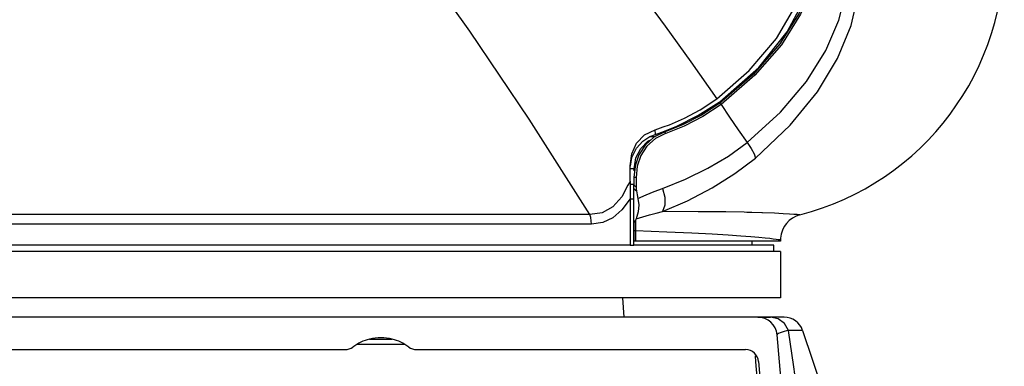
# Model space of a CAD drawing. Extents: x 0 to 420, y 0 to 297.
# Tile 40 of 42: x 317 to 344, y 149 to 159. Entities that reach past the tile are written whole.
import ezdxf

# ---------------------------------------------------------------- set-up
doc = ezdxf.new("R2010")
doc.units = 0
doc.header["$LTSCALE"] = 23.1
doc.layers.get('0').update_dxf_attribs({"linetype": 'CONTINUOUS'})
doc.layers.add('02___PRT_ALL_AXES', color=7, linetype='CONTINUOUS')

msp = doc.modelspace()

# ---------------------------------------------------------------- linework, layer by layer
at = {"color": 7, "linetype": 'CONTINUOUS'}
for p, q in [((335.909, 156.577), (335.928, 156.589)), ((335.959, 156.515), (335.926, 156.551)), ((335.928, 156.589), (335.971, 156.589)), ((334.178, 155.835), (334.395, 155.911)), ((334.191, 155.707), (334.433, 155.801)), ((334.454, 155.782), (334.442, 155.777)), ((334.472, 155.737), (334.442, 155.777)), ((334.472, 155.737), (334.464, 155.733)), ((334.041, 155.649), (334.183, 155.649)), ((333.505, 154.65), (333.505, 154.858)), ((333.506, 154.79), (333.612, 154.79)), ((333.64, 154.844), (333.61, 154.55)), ((333.611, 154.771), (333.612, 154.79)), ((333.612, 154.79), (333.62, 154.837)), ((333.642, 154.864), (333.64, 154.844)), ((333.696, 154.853), (333.667, 154.549)), ((333.489, 154.414), (333.448, 154.337)), ((333.498, 154.43), (333.489, 154.414)), ((333.505, 154.444), (333.498, 154.43)), ((333.505, 154.444), (333.505, 154.65)), ((333.505, 154.444), (333.505, 154.277)), ((333.61, 154.55), (333.61, 154.444)), ((333.667, 154.549), (333.61, 154.55)), ((333.61, 154.444), (333.61, 154.37)), ((333.667, 154.549), (333.666, 154.424)), ((333.666, 154.424), (333.666, 154.37)), ((333.505, 154.37), (333.558, 154.37)), ((333.505, 154.277), (333.505, 154.12)), ((333.558, 154.37), (333.61, 154.37)), ((333.61, 154.37), (333.61, 154.35)), ((333.61, 154.302), (333.61, 154.35)), ((333.61, 154.35), (333.637, 154.324)), ((333.61, 154.251), (333.61, 154.302)), ((333.61, 154.184), (333.61, 154.251)), ((333.61, 153.984), (333.61, 154.184)), ((333.637, 154.324), (333.657, 154.307)), ((333.657, 154.307), (333.666, 154.299)), ((333.666, 154.37), (333.666, 154.299)), ((333.666, 154.299), (333.668, 154.243)), ((333.668, 154.243), (333.674, 154.184)), ((333.674, 154.184), (333.693, 154.081)), ((333.505, 154.12), (333.505, 153.974)), ((333.505, 153.974), (333.505, 153.311)), ((333.505, 153.974), (333.61, 153.974)), ((333.61, 153.974), (333.61, 153.984)), ((333.61, 153.956), (333.61, 153.974)), ((333.61, 153.508), (333.61, 153.956)), ((333.693, 154.081), (333.718, 153.977)), ((333.718, 153.977), (333.742, 153.81)), ((336.653, 153.607), (336.58, 153.608)), ((336.794, 153.603), (336.653, 153.607)), ((337.064, 153.595), (336.794, 153.603)), ((333.61, 153.396), (333.61, 153.508)), ((333.61, 153.311), (333.61, 153.396)), ((337.08, 153.594), (337.064, 153.595)), ((333.505, 153.311), (333.505, 153.105)), ((333.505, 153.105), (333.505, 152.829)), ((333.61, 153.311), (333.61, 153.211)), ((333.61, 153.105), (333.61, 153.311)), ((333.61, 153.211), (333.61, 153.105)), ((333.61, 153.105), (333.61, 152.829)), ((333.647, 153.105), (333.61, 153.105)), ((333.61, 152.829), (333.61, 153.105)), ((333.648, 153.21), (333.647, 153.105)), ((333.647, 153.105), (333.647, 152.829)), ((333.505, 152.829), (333.505, 152.724)), ((333.647, 152.829), (333.61, 152.829)), ((333.61, 152.724), (333.61, 152.829)), ((336.791, 152.829), (333.647, 152.829)), ((336.855, 152.829), (336.791, 152.829)), ((336.791, 152.829), (336.791, 152.724)), ((336.932, 152.829), (336.855, 152.829)), ((337.311, 152.829), (336.932, 152.829)), ((337.562, 152.829), (337.311, 152.829)), ((337.501, 152.869), (337.443, 152.877)), ((337.562, 152.862), (337.562, 152.829)), ((337.255, 152.549), (284.276, 152.549)), ((333.505, 152.724), (288.026, 152.724)), ((333.505, 152.724), (333.61, 152.724)), ((333.647, 152.724), (333.61, 152.724)), ((336.791, 152.724), (333.647, 152.724)), ((336.837, 152.724), (336.791, 152.724)), ((336.855, 152.724), (336.837, 152.724)), ((336.932, 152.724), (336.855, 152.724)), ((337.323, 152.724), (336.932, 152.724)), ((337.456, 152.549), (337.255, 152.549)), ((337.386, 152.724), (337.323, 152.724)), ((337.386, 152.619), (337.386, 152.724)), ((337.386, 152.549), (337.386, 152.619)), ((337.386, 152.549), (337.386, 152.619)), ((337.561, 152.549), (337.456, 152.549)), ((337.561, 152.549), (337.561, 151.303)), ((336.964, 151.303), (284.567, 151.303)), ((333.341, 150.778), (333.313, 151.303)), ((333.341, 150.778), (333.313, 151.303)), ((337.139, 151.303), (336.964, 151.303)), ((337.255, 151.303), (337.139, 151.303)), ((337.456, 151.303), (337.255, 151.303)), ((337.561, 151.303), (337.456, 151.303)), ((336.951, 150.778), (284.58, 150.778)), ((336.951, 150.778), (337.293, 150.778)), ((337.293, 150.778), (336.951, 150.778)), ((337.525, 150.778), (337.293, 150.778)), ((337.653, 150.778), (337.293, 150.778)), ((337.502, 150.734), (337.293, 150.778)), ((337.663, 150.778), (337.525, 150.778)), ((338.16, 150.422), (340.373, 143.884)), ((338.828, 134.827), (337.474, 150.299)), ((326.151, 150.054), (327.405, 150.054)), ((327.743, 149.903), (336.623, 149.903)), ((336.879, 149.734), (336.893, 149.577)), ((336.893, 149.577), (338.156, 135.144)), ((336.972, 149.584), (338.263, 134.827))]:
    msp.add_line(p, q, dxfattribs=at)
for points in [[(335.843, 156.674), (336.721, 157.435), (337.452, 158.296), (338.012, 159.253), (338.373, 160.306), (338.495, 161.43)], [(338.67, 161.434), (338.606, 160.601), (338.408, 159.791), (338.064, 158.977), (337.548, 158.153), (336.839, 157.334), (335.926, 156.551)], [(335.928, 156.589), (336.978, 157.513), (337.747, 158.478), (338.266, 159.461), (338.561, 160.446), (338.652, 161.426)], [(338.714, 161.434), (338.65, 160.595), (338.451, 159.778), (338.105, 158.958), (337.587, 158.128), (336.875, 157.304), (335.959, 156.515)], [(332.418, 153.548), (330.779, 156.118), (329.181, 158.499), (327.618, 160.687)], [(336.661, 155.49), (337.56, 156.309), (338.267, 157.141), (338.789, 157.973), (339.138, 158.788), (339.333, 159.58), (339.39, 160.34)], [(336.89, 155.073), (337.825, 155.955), (338.561, 156.856), (339.106, 157.76), (339.469, 158.647), (339.671, 159.51), (339.726, 160.34)], [(333.765, 159.568), (334.455, 158.63), (335.148, 157.665), (335.843, 156.674)], [(334.395, 155.911), (334.565, 155.97), (334.971, 156.146), (335.399, 156.376), (335.843, 156.674)], [(334.433, 155.801), (334.765, 155.931), (335.333, 156.216), (335.909, 156.577)], [(335.926, 156.551), (335.434, 156.228), (334.938, 155.974), (334.454, 155.782)], [(335.959, 156.515), (335.466, 156.19), (334.968, 155.934), (334.472, 155.737)], [(335.959, 156.515), (336.191, 156.178), (336.425, 155.836), (336.661, 155.49)], [(333.505, 154.858), (333.548, 155.184), (333.682, 155.474), (333.897, 155.695), (334.178, 155.835)], [(334.442, 155.777), (334.148, 155.632), (333.912, 155.423), (333.741, 155.161), (333.642, 154.864)], [(334.464, 155.733), (334.186, 155.597), (333.958, 155.395), (333.792, 155.142), (333.696, 154.853)], [(334.191, 155.707), (334.187, 155.749), (334.182, 155.792), (334.178, 155.835)], [(333.517, 154.856), (333.555, 155.083), (333.676, 155.342), (333.85, 155.531), (334.041, 155.649)], [(333.62, 154.837), (333.664, 155.082), (333.791, 155.333), (333.983, 155.523), (334.085, 155.576)], [(334.041, 155.649), (334.089, 155.669), (334.139, 155.689), (334.191, 155.707)], [(334.377, 154.254), (335.004, 154.501), (335.607, 154.795), (336.165, 155.127), (336.661, 155.49)], [(336.66, 155.49), (336.77, 155.331), (336.849, 155.187), (336.89, 155.073)], [(334.378, 153.626), (335.057, 153.919), (335.718, 154.264), (336.335, 154.652), (336.89, 155.073)], [(333.61, 154.732), (333.61, 154.752), (333.611, 154.771)], [(333.448, 154.337), (333.284, 154.029), (333.036, 153.752), (332.754, 153.592), (332.418, 153.548)], [(333.61, 154.251), (333.641, 154.217), (333.674, 154.184)], [(333.718, 153.977), (333.935, 154.076), (334.158, 154.171), (334.377, 154.254)], [(334.377, 154.254), (334.439, 154.02), (334.439, 153.799), (334.378, 153.626)], [(333.505, 153.974), (333.282, 153.673), (333.04, 153.462), (332.771, 153.334), (332.463, 153.289)], [(333.742, 153.81), (333.726, 153.621), (333.669, 153.434)], [(333.669, 153.434), (333.849, 153.485), (334.03, 153.536), (334.208, 153.583), (334.378, 153.626)], [(336.58, 153.608), (336.087, 153.617), (335.346, 153.624), (334.378, 153.626)], [(332.418, 153.548), (331.132, 153.548), (329.524, 153.548), (327.546, 153.548), (325.135, 153.548), (322.199, 153.548), (318.808, 153.548), (315.264, 153.548), (311.639, 153.548), (307.991, 153.548), (304.421, 153.548), (301.042, 153.548), (298.009, 153.548), (295.496, 153.548), (293.416, 153.548), (291.68, 153.548), (290.255, 153.548), (289.113, 153.548)], [(332.463, 153.289), (332.458, 153.377), (332.443, 153.464), (332.418, 153.548)], [(333.655, 153.396), (333.624, 153.356), (333.61, 153.311)], [(333.655, 153.396), (333.651, 153.308), (333.648, 153.21)], [(333.669, 153.434), (333.661, 153.415), (333.655, 153.396)], [(338.087, 153.539), (338.069, 153.541), (338.014, 153.545), (337.926, 153.552), (337.806, 153.56), (337.635, 153.57), (337.399, 153.582), (337.08, 153.594)], [(332.463, 153.289), (331.174, 153.289), (329.563, 153.289), (327.581, 153.289), (325.165, 153.289), (322.223, 153.289), (318.825, 153.289), (315.273, 153.289), (311.641, 153.289), (307.986, 153.289), (304.408, 153.289), (301.022, 153.289), (297.982, 153.289), (295.464, 153.289), (293.379, 153.289), (291.64, 153.289), (290.212, 153.289), (289.068, 153.289)], [(336.98, 152.927), (336.767, 152.946), (336.496, 152.967), (336.151, 152.991), (335.716, 153.017), (335.173, 153.045), (334.495, 153.075), (333.647, 153.105)], [(337.443, 152.877), (337.37, 152.886), (337.274, 152.897), (337.146, 152.911), (336.98, 152.927)], [(337.562, 152.861), (337.559, 152.862), (337.54, 152.864), (337.501, 152.869)], [(337.784, 150.422), (337.675, 150.608), (337.502, 150.734)], [(337.784, 150.422), (337.724, 150.408), (337.664, 150.393), (337.607, 150.377), (337.556, 150.36), (337.513, 150.341), (337.484, 150.321), (337.474, 150.299)], [(338.674, 143.884), (338.471, 145.399), (338.271, 146.879), (338.084, 148.251), (337.92, 149.437), (337.784, 150.422)], [(338.16, 150.422), (338.155, 150.422), (338.043, 150.422), (337.784, 150.422)]]:
    msp.add_lwpolyline(points, dxfattribs=at)
for centre, radius, start, end in [((336.254, 160.657), 7.35, 284.4374, 1.9998), ((338.262, 152.861), 0.7, 104.4375, 175.7355), ((338.262, 152.861), 0.7, 175.7355, 180), ((336.951, 150.253), 0.525, 5, 90), ((337.663, 150.253), 0.525, 18.6981, 90), ((326.778, 148.965), 1.26, 103.9861, 126.8282), ((326.778, 148.965), 1.26, 76.0139, 103.9861), ((326.778, 148.965), 1.26, 53.1718, 76.0139), ((325.813, 150.253), 0.35, 270, 306.8282), ((327.743, 150.253), 0.35, 233.1718, 270), ((336.623, 149.553), 0.35, 5, 90)]:
    msp.add_arc(centre, radius, start, end, dxfattribs=at)
at = {"layer": '02___PRT_ALL_AXES', "color": 7, "linetype": 'CONTINUOUS'}
for p, q in [((326.474, 150.183), (327.082, 150.183)), ((313.006, 149.903), (325.813, 149.903))]:
    msp.add_line(p, q, dxfattribs=at)

doc.saveas('drawing.dxf')
